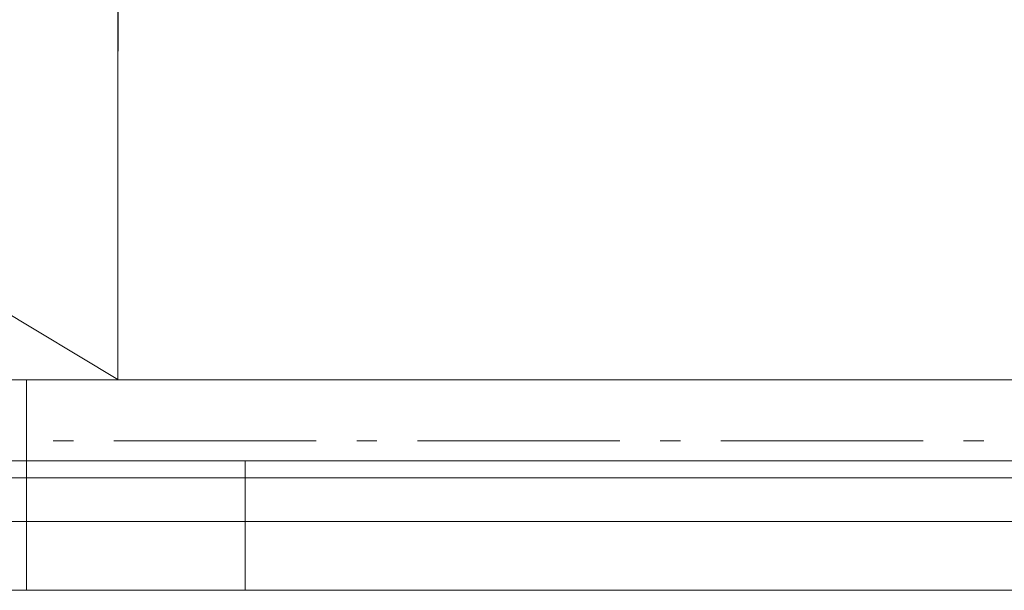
# Model space of a CAD drawing. Extents: x 16 to 1175, y 16 to 826.
# Tile 124 of 208: x 777 to 811, y 137 to 157. Entities that reach past the tile are written whole.
import ezdxf

# ---------------------------------------------------------------- set-up
doc = ezdxf.new("R2010")
doc.units = 0
doc.header["$MEASUREMENT"] = 0
doc.layers.add('Layer 1', color=7, linetype='Continuous', lineweight=0)

# ---------------------------------------------------------------- blocks, each defined once
blk = doc.blocks.new('Block_0')
at = {"layer": 'Layer 1', "color": 251, "lineweight": 5, "true_color": 0x505050}
blk.add_line((461.881, 335.919), (780.3, 144.342), dxfattribs=at)
at = {"layer": 'Layer 1', "color": 18, "lineweight": 5, "true_color": 0x000000}
for p, q in [((780.396, 335.76), (780.3, 144.342)), ((780.371, 282.296), (780.3, 144.342)), ((777.108, 141.502), (777.108, 144.336)), ((870.572, 144.336), (777.108, 144.336)), ((777.108, 141.502), (777.108, 144.336)), ((780.3, 144.342), (843.473, 144.311)), ((780.3, 144.342), (843.515, 144.311)), ((777.108, 141.502), (870.572, 141.502))]:
    blk.add_line(p, q, dxfattribs=at)
at = {"layer": 'Layer 1', "color": 253, "lineweight": 9, "true_color": 0xb4b4b4}
for p, q in [((720.982, 144.336), (777.108, 144.336)), ((778.746, 142.205), (778.038, 142.205)), ((787.25, 142.205), (780.164, 142.205)), ((789.376, 142.205), (788.668, 142.205)), ((797.88, 142.205), (790.794, 142.205)), ((800.006, 142.205), (799.298, 142.205)), ((808.51, 142.205), (801.424, 142.205)), ((810.636, 142.205), (809.928, 142.205)), ((720.982, 141.502), (777.108, 141.502))]:
    blk.add_line(p, q, dxfattribs=at)
at = {"layer": 'Layer 1', "color": 18, "lineweight": 13, "true_color": 0x000000}
for p, q in [((777.108, 141.502), (720.982, 141.502)), ((784.762, 141.502), (777.108, 141.502)), ((863.131, 141.502), (784.762, 141.502)), ((720.982, 136.966), (777.108, 136.966)), ((777.108, 136.966), (784.762, 136.966)), ((784.762, 136.966), (863.131, 136.966))]:
    blk.add_line(p, q, dxfattribs=at)
at = {"layer": 'Layer 1'}
for points in [[(440.632, 357.19), (440.703, 500.091), (461.963, 500.079), (461.892, 357.179), (843.578, 356.989), (843.569, 335.729), (810.16, 335.743), (810.134, 281.57), (843.541, 281.553), (843.473, 144.311), (780.3, 144.342), (780.396, 335.76), (440.621, 335.931), (440.632, 357.19)], [(780.396, 335.76), (810.16, 335.743), (810.134, 281.57), (843.583, 281.553), (843.515, 144.311), (780.3, 144.342), (780.371, 282.296), (780.396, 335.76)], [(777.108, 141.502), (720.982, 141.502), (720.982, 144.336), (777.108, 144.336), (777.108, 141.502)], [(777.108, 144.336), (870.572, 144.336), (870.572, 141.502), (777.108, 141.502), (777.108, 144.336)], [(777.108, 141.502), (777.108, 140.907), (720.982, 140.907), (720.982, 141.502), (777.108, 141.502)], [(784.762, 141.502), (784.762, 140.907), (777.108, 140.907), (777.108, 141.502), (784.762, 141.502)], [(863.131, 141.502), (863.131, 140.907), (784.762, 140.907), (784.762, 141.502), (863.131, 141.502)], [(777.108, 140.907), (777.108, 139.376), (720.982, 139.376), (720.982, 140.907), (777.108, 140.907)], [(784.762, 140.907), (784.762, 139.376), (777.108, 139.376), (777.108, 140.907), (784.762, 140.907)], [(863.131, 140.907), (863.131, 139.376), (784.762, 139.376), (784.762, 140.907), (863.131, 140.907)], [(720.982, 136.966), (720.982, 139.376), (777.108, 139.376), (777.108, 136.966), (720.982, 136.966)], [(777.108, 136.966), (777.108, 139.376), (784.762, 139.376), (784.762, 136.966), (777.108, 136.966)], [(784.762, 136.966), (784.762, 139.376), (863.131, 139.376), (863.131, 136.966), (784.762, 136.966)]]:
    blk.add_lwpolyline(points, dxfattribs=at)

msp = doc.modelspace()

# ---------------------------------------------------------------- block references
at = {"layer": 'Layer 1'}
msp.add_blockref('Block_0', (0, 0), dxfattribs=at)

doc.saveas('drawing.dxf')
